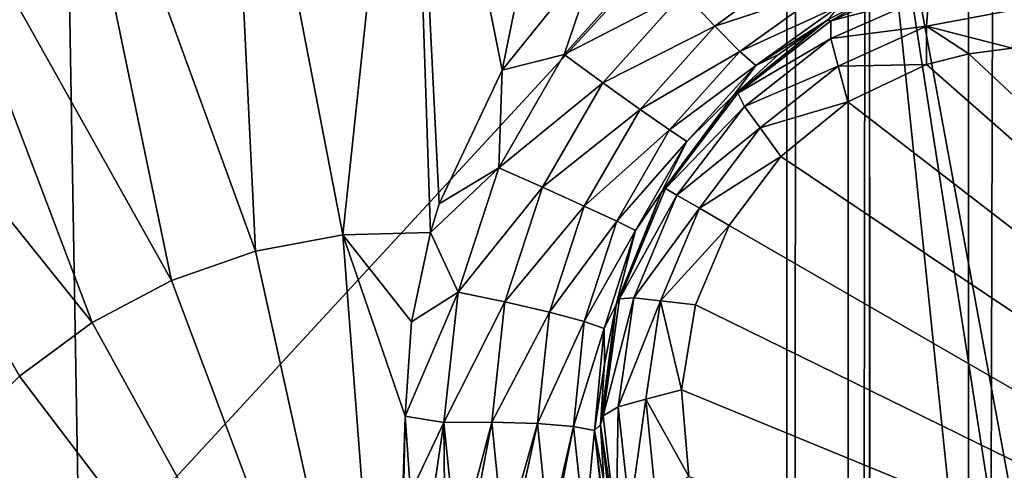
# Model space of a CAD drawing. Header units: metres. Extents: x -206 to 75, y -104 to 104.
# Tile 28 of 256: x -170.008 to -168.373, y -48.363 to -47.615. Entities that reach past the tile are written whole.
import ezdxf

# ---------------------------------------------------------------- set-up
doc = ezdxf.new("R2010")
doc.units = ezdxf.units.M
doc.layers.add('solid_01_1-CONSUMER_THERM_B_125288', color=7, linetype='CONTINUOUS')

msp = doc.modelspace()

# ---------------------------------------------------------------- linework, layer by layer
at = {"layer": 'solid_01_1-CONSUMER_THERM_B_125288'}
for points in [[(-168.648926, 67.29171), (-200.493088, -75.033852), (-200.514557, 74.966148)], [(-168.648926, 67.29171), (-168.75058, 66.747505), (-200.493088, -75.033852)], [(-168.75058, 66.747505), (-168.750504, 66.193886), (-200.493088, -75.033852)], [(-168.750504, 66.193886), (-168.731537, -66.252495), (-200.493088, -75.033852)], [(-168.750504, 66.193886), (-168.648697, 65.649712), (-168.731537, -66.252495)], [(-168.648697, 65.649712), (-168.629883, -65.70829), (-168.731537, -66.252495)], [(-168.648697, 65.649712), (-168.448624, 65.133507), (-168.629883, -65.70829)], [(-168.448624, 65.133507), (-168.429977, -65.192032), (-168.629883, -65.70829)], [(-168.448624, 65.133507), (-168.15712, 64.662857), (-168.429977, -65.192032)], [(-168.15712, 64.662857), (-168.138596, -64.721298), (-168.429977, -65.192032)], [(-185.595474, -63.627823, 75.400002), (-169.283783, -42.467205, 75.400002), (-170.048233, -42.283676, 75.400002)], [(-185.595474, -63.627823, 75.400002), (-76.395485, -63.61998, 75.400002), (-169.283783, -42.467205, 75.400002)], [(-76.395485, -63.61998, 75.400002), (-168.500031, -42.528885, 75.400002), (-169.283783, -42.467205, 75.400002)], [(-76.395485, -63.61998, 75.400002), (-93.500031, -42.528851, 75.400002), (-168.500031, -42.528885, 75.400002)], [(-171.245377, -46.75008, 69.900002), (-169.934433, -47.03204, 69.900002), (-171.201111, -48.313992, 69.900002)], [(-169.360733, -46.92812, 18.111628), (-169.666885, -46.961578, 18.015265), (-169.471115, -47.972519, 18.295778)], [(-169.360733, -46.92812, 18.111628), (-169.471115, -47.972519, 18.295778), (-169.32608, -47.968315, 18.341442)], [(-169.360733, -46.92812, 18.111628), (-169.311203, -47.920773, 18.339277), (-169.206589, -47.69915, 18.335257)], [(-169.053314, -46.944424, 18.208385), (-169.360733, -46.92812, 18.111628), (-169.206589, -47.69915, 18.335257)], [(-169.360733, -46.92812, 18.111628), (-169.32608, -47.968315, 18.341442), (-169.311203, -47.920773, 18.339277)], [(-169.053314, -46.944424, 18.208385), (-169.206589, -47.69915, 18.335257), (-169.04425, -47.497154, 18.343151)], [(-169.666885, -46.961578, 18.015265), (-169.964493, -47.04401, 17.921593), (-169.616272, -47.999306, 18.25009)], [(-169.666885, -46.961578, 18.015265), (-169.616272, -47.999306, 18.25009), (-169.471115, -47.972519, 18.295778)], [(-169.934433, -47.03204, 69.900002), (-169.908493, -48.548176, 69.900002), (-171.201111, -48.313992, 69.900002)], [(-169.934433, -47.03204, 69.900002), (-168.596664, -47.126602, 69.900002), (-169.908493, -48.548176, 69.900002)], [(-169.964493, -47.04401, 17.921593), (-170.24646, -47.17345, 17.83284), (-169.756119, -48.048096, 18.20607)], [(-169.964493, -47.04401, 17.921593), (-169.756119, -48.048096, 18.20607), (-169.616272, -47.999306, 18.25009)], [(-168.596664, -47.126602, 69.900002), (-168.596558, -48.626602, 69.900002), (-169.908493, -48.548176, 69.900002)], [(-167.096085, -55.276493, 66.816208), (-168.596664, -47.126602, 63.5), (-167.096664, -47.126495, 63.5)], [(-168.595627, -61.626602, 69.400002), (-168.596664, -47.126602, 63.5), (-167.095627, -61.626495, 69.400002)], [(-167.095978, -56.776493, 67.426552), (-167.095627, -61.626495, 69.400002), (-168.596664, -47.126602, 63.5)], [(-168.596664, -47.126602, 69.900002), (-168.596664, -47.126602, 63.5), (-168.595627, -61.626602, 69.400002)], [(-167.095978, -56.776493, 67.426552), (-168.596664, -47.126602, 63.5), (-167.096085, -55.276493, 66.816208)], [(-168.596664, -47.126602, 69.900002), (-168.595627, -61.626602, 69.400002), (-168.596558, -48.626602, 69.900002)], [(-170.24646, -47.17345, 17.83284), (-170.506073, -47.346817, 17.75112), (-169.88765, -48.117836, 18.164671)], [(-170.24646, -47.17345, 17.83284), (-169.88765, -48.117836, 18.164671), (-169.756119, -48.048096, 18.20607)], [(-170.506073, -47.346817, 17.75112), (-170.008011, -48.207024, 18.126785), (-169.88765, -48.117836, 18.164671)], [(-169.103806, -47.672958, 18.349483), (-169.04425, -47.497154, 18.343151), (-169.206589, -47.69915, 18.335257)], [(-169.103806, -47.672958, 18.349483), (-168.958771, -47.511143, 18.358753), (-169.04425, -47.497154, 18.343151)], [(-168.905945, -47.570389, 18.349083), (-168.958771, -47.511143, 18.358753), (-169.103806, -47.672958, 18.349483)], [(-168.905945, -47.570389, 18.349083), (-168.854004, -47.625988, 18.312243), (-168.704178, -47.516399, 18.33046)], [(-168.704178, -47.516399, 18.33046), (-168.854004, -47.625988, 18.312243), (-168.670166, -47.565464, 18.270634)], [(-168.660965, -47.617008, 16.810585), (-168.486191, -47.541225, 16.764372), (-168.576645, -47.568478, 16.84009)], [(-168.498688, -47.57444, 16.696575), (-168.486191, -47.541225, 16.764372), (-168.660965, -47.617008, 16.810585)], [(-168.905945, -47.570389, 18.349083), (-169.103806, -47.672958, 18.349483), (-169.039658, -47.719711, 18.339796)], [(-168.905945, -47.570389, 18.349083), (-169.039658, -47.719711, 18.339796), (-168.854004, -47.625988, 18.312243)], [(-168.854004, -47.625988, 18.312243), (-168.811951, -47.668087, 18.252224), (-168.670166, -47.565464, 18.270634)], [(-168.670166, -47.565464, 18.270634), (-168.811951, -47.668087, 18.252224), (-168.646988, -47.592289, 18.198982)], [(-168.666443, -47.615681, 16.856203), (-168.576645, -47.568478, 16.84009), (-168.66481, -47.614681, 18.12392)], [(-168.660965, -47.617008, 16.810585), (-168.576645, -47.568478, 16.84009), (-168.666443, -47.615681, 16.856203)], [(-168.661316, -47.646259, 16.739868), (-168.502243, -47.62606, 16.640186), (-168.498688, -47.57444, 16.696575)], [(-168.661316, -47.646259, 16.739868), (-168.498688, -47.57444, 16.696575), (-168.660965, -47.617008, 16.810585)], [(-168.498688, -47.57444, 16.696575), (-168.502243, -47.62606, 16.640186), (-168.347931, -47.597244, 16.588627)], [(-168.811951, -47.668087, 18.252224), (-168.785614, -47.691116, 18.180342), (-168.646988, -47.592289, 18.198982)], [(-168.646988, -47.592289, 18.198982), (-168.785614, -47.691116, 18.180342), (-168.66481, -47.614681, 18.12392)], [(-168.359879, -47.662506, 16.554106), (-168.347931, -47.597244, 16.588627), (-168.502243, -47.62606, 16.640186)], [(-168.823181, -47.741478, 16.877523), (-168.666443, -47.615681, 16.856203), (-168.822388, -47.740646, 18.104654)], [(-168.815308, -47.737381, 16.839632), (-168.666443, -47.615681, 16.856203), (-168.823181, -47.741478, 16.877523)], [(-168.666443, -47.615681, 16.856203), (-168.747787, -47.67271, 18.112694), (-168.822388, -47.740646, 18.104654)], [(-168.815308, -47.737381, 16.839632), (-168.660965, -47.617008, 16.810585), (-168.666443, -47.615681, 16.856203)], [(-168.661316, -47.646259, 16.739868), (-168.660965, -47.617008, 16.810585), (-168.815308, -47.737381, 16.839632)], [(-168.785614, -47.691116, 18.180342), (-168.747787, -47.67271, 18.112694), (-168.66481, -47.614681, 18.12392)], [(-168.666443, -47.615681, 16.856203), (-168.66481, -47.614681, 18.12392), (-168.747787, -47.67271, 18.112694)], [(-169.039658, -47.719711, 18.339796), (-168.977859, -47.764023, 18.302887), (-168.854004, -47.625988, 18.312243)], [(-168.854004, -47.625988, 18.312243), (-168.977859, -47.764023, 18.302887), (-168.811951, -47.668087, 18.252224)], [(-168.661316, -47.646259, 16.739868), (-168.6492, -47.6922, 16.679869), (-168.502243, -47.62606, 16.640186)], [(-168.502243, -47.689785, 16.603502), (-168.502243, -47.62606, 16.640186), (-168.6492, -47.6922, 16.679869)], [(-168.431992, -47.671627, 16.580477), (-168.359879, -47.662506, 16.554106), (-168.502243, -47.62606, 16.640186)], [(-168.502243, -47.689785, 16.603502), (-168.431992, -47.671627, 16.580477), (-168.502243, -47.62606, 16.640186)], [(-168.804688, -47.759087, 16.767015), (-168.661316, -47.646259, 16.739868), (-168.815308, -47.737381, 16.839632)], [(-168.804688, -47.759087, 16.767015), (-168.6492, -47.6922, 16.679869), (-168.661316, -47.646259, 16.739868)], [(-168.977859, -47.764023, 18.302887), (-168.929184, -47.798077, 18.24276), (-168.811951, -47.668087, 18.252224)], [(-168.811951, -47.668087, 18.252224), (-168.929184, -47.798077, 18.24276), (-168.785614, -47.691116, 18.180342)], [(-168.431992, -47.671627, 16.580477), (-166.989258, -49.018784, 15.440842), (-168.359879, -47.662506, 16.554106)], [(-169.212387, -47.86108, 18.349483), (-169.103806, -47.672958, 18.349483), (-169.206589, -47.69915, 18.335257)], [(-169.039658, -47.719711, 18.339796), (-169.103806, -47.672958, 18.349483), (-169.212387, -47.86108, 18.349483)], [(-168.785614, -47.691116, 18.180342), (-168.822388, -47.740646, 18.104654), (-168.747787, -47.67271, 18.112694)], [(-168.502243, -47.689785, 16.603502), (-166.989258, -49.018784, 15.440842), (-168.431992, -47.671627, 16.580477)], [(-169.212387, -47.86108, 18.349483), (-169.206589, -47.69915, 18.335257), (-169.311203, -47.920773, 18.339277)], [(-168.929184, -47.798077, 18.24276), (-168.900299, -47.817318, 18.17075), (-168.785614, -47.691116, 18.180342)], [(-168.785614, -47.691116, 18.180342), (-168.900299, -47.817318, 18.17075), (-168.822388, -47.740646, 18.104654)], [(-168.804688, -47.759087, 16.767015), (-168.778351, -47.794827, 16.704668), (-168.6492, -47.6922, 16.679869)], [(-168.632797, -47.751293, 16.639137), (-168.6492, -47.6922, 16.679869), (-168.778351, -47.794827, 16.704668)], [(-168.632797, -47.751293, 16.639137), (-168.502243, -47.689785, 16.603502), (-168.6492, -47.6922, 16.679869)], [(-168.632797, -47.751293, 16.639137), (-166.989258, -49.018784, 15.440842), (-168.502243, -47.689785, 16.603502)], [(-169.039658, -47.719711, 18.339796), (-169.212387, -47.86108, 18.349483), (-169.139816, -47.893234, 18.339796)], [(-169.039658, -47.719711, 18.339796), (-169.139816, -47.893234, 18.339796), (-168.977859, -47.764023, 18.302887)], [(-168.94249, -47.90197, 16.884197), (-168.823181, -47.741478, 16.877523), (-168.942276, -47.901588, 18.098516)], [(-168.935883, -47.895279, 16.84956), (-168.823181, -47.741478, 16.877523), (-168.94249, -47.90197, 16.884197)], [(-168.900299, -47.817318, 18.17075), (-168.942276, -47.901588, 18.098516), (-168.822388, -47.740646, 18.104654)], [(-168.823181, -47.741478, 16.877523), (-168.822388, -47.740646, 18.104654), (-168.942276, -47.901588, 18.098516)], [(-168.935883, -47.895279, 16.84956), (-168.815308, -47.737381, 16.839632), (-168.823181, -47.741478, 16.877523)], [(-168.804688, -47.759087, 16.767015), (-168.815308, -47.737381, 16.839632), (-168.935883, -47.895279, 16.84956)], [(-168.743881, -47.842136, 16.660564), (-168.632797, -47.751293, 16.639137), (-168.778351, -47.794827, 16.704668)], [(-168.743881, -47.842136, 16.660564), (-166.989258, -49.018784, 15.440842), (-168.632797, -47.751293, 16.639137)], [(-169.139816, -47.893234, 18.339796), (-169.070526, -47.924583, 18.302887), (-168.977859, -47.764023, 18.302887)], [(-168.977859, -47.764023, 18.302887), (-169.070526, -47.924583, 18.302887), (-168.929184, -47.798077, 18.24276)], [(-168.916748, -47.906319, 16.776278), (-168.804688, -47.759087, 16.767015), (-168.935883, -47.895279, 16.84956)], [(-168.916748, -47.906319, 16.776278), (-168.778351, -47.794827, 16.704668), (-168.804688, -47.759087, 16.767015)], [(-169.070526, -47.924583, 18.302887), (-169.016693, -47.949688, 18.24276), (-168.929184, -47.798077, 18.24276)], [(-168.929184, -47.798077, 18.24276), (-169.016693, -47.949688, 18.24276), (-168.900299, -47.817318, 18.17075)], [(-168.916748, -47.906319, 16.776278), (-168.879318, -47.927925, 16.713108), (-168.778351, -47.794827, 16.704668)], [(-168.743881, -47.842136, 16.660564), (-168.778351, -47.794827, 16.704668), (-168.879318, -47.927925, 16.713108)], [(-169.016693, -47.949688, 18.24276), (-168.98558, -47.96508, 18.17075), (-168.900299, -47.817318, 18.17075)], [(-168.900299, -47.817318, 18.17075), (-168.98558, -47.96508, 18.17075), (-168.942276, -47.901588, 18.098516)], [(-168.829742, -47.956596, 16.667709), (-168.743881, -47.842136, 16.660564), (-168.879318, -47.927925, 16.713108)], [(-168.829742, -47.956596, 16.667709), (-166.989258, -49.018784, 15.440842), (-168.743881, -47.842136, 16.660564)], [(-169.212387, -47.86108, 18.349483), (-169.311203, -47.920773, 18.339277), (-169.32608, -47.968315, 18.341442)], [(-169.279938, -48.067616, 18.358753), (-169.212387, -47.86108, 18.349483), (-169.32608, -47.968315, 18.341442)], [(-169.139816, -47.893234, 18.339796), (-169.212387, -47.86108, 18.349483), (-169.279938, -48.067616, 18.358753)], [(-169.139816, -47.893234, 18.339796), (-169.279938, -48.067616, 18.358753), (-169.202209, -48.083717, 18.349083)], [(-169.139816, -47.893234, 18.339796), (-169.202209, -48.083717, 18.349083), (-169.070526, -47.924583, 18.302887)], [(-169.012283, -48.078667, 16.83964), (-168.935883, -47.895279, 16.84956), (-168.94249, -47.90197, 16.884197)], [(-168.916748, -47.906319, 16.776278), (-168.935883, -47.895279, 16.84956), (-169.012283, -48.078667, 16.83964)], [(-169.017639, -48.087814, 16.876154), (-168.94249, -47.90197, 16.884197), (-169.017593, -48.087681, 18.105808)], [(-169.012283, -48.078667, 16.83964), (-168.94249, -47.90197, 16.884197), (-169.017639, -48.087814, 16.876154)], [(-168.98558, -47.96508, 18.17075), (-169.017593, -48.087681, 18.105808), (-168.942276, -47.901588, 18.098516)], [(-168.94249, -47.90197, 16.884197), (-168.942276, -47.901588, 18.098516), (-169.017593, -48.087681, 18.105808)], [(-168.988174, -48.077011, 16.767014), (-168.916748, -47.906319, 16.776278), (-169.012283, -48.078667, 16.83964)], [(-168.988174, -48.077011, 16.767014), (-168.879318, -47.927925, 16.713108), (-168.916748, -47.906319, 16.776278)], [(-169.202209, -48.083717, 18.349083), (-169.128098, -48.100876, 18.312241), (-169.070526, -47.924583, 18.302887)], [(-169.070526, -47.924583, 18.302887), (-169.128098, -48.100876, 18.312241), (-169.016693, -47.949688, 18.24276)], [(-168.988174, -48.077011, 16.767014), (-168.944046, -48.081936, 16.70466), (-168.879318, -47.927925, 16.713108)], [(-168.829742, -47.956596, 16.667709), (-168.879318, -47.927925, 16.713108), (-168.944046, -48.081936, 16.70466)], [(-169.128098, -48.100876, 18.312241), (-169.070602, -48.116234, 18.252224), (-169.016693, -47.949688, 18.24276)], [(-169.016693, -47.949688, 18.24276), (-169.070602, -48.116234, 18.252224), (-168.98558, -47.96508, 18.17075)], [(-168.885864, -48.088207, 16.660555), (-168.829742, -47.956596, 16.667709), (-168.944046, -48.081936, 16.70466)], [(-168.885864, -48.088207, 16.660555), (-166.989258, -49.018784, 15.440842), (-168.829742, -47.956596, 16.667709)], [(-169.391068, -49.019127, 18.393747), (-169.471115, -47.972519, 18.295778), (-169.616272, -47.999306, 18.25009)], [(-169.357574, -48.116871, 18.350796), (-169.32608, -47.968315, 18.341442), (-169.471115, -47.972519, 18.295778)], [(-169.367722, -48.273098, 18.364573), (-169.357574, -48.116871, 18.350796), (-169.471115, -47.972519, 18.295778)], [(-169.391068, -49.019127, 18.393747), (-169.367722, -48.273098, 18.364573), (-169.471115, -47.972519, 18.295778)], [(-169.279938, -48.067616, 18.358753), (-169.32608, -47.968315, 18.341442), (-169.357574, -48.116871, 18.350796)], [(-169.070602, -48.116234, 18.252224), (-169.037491, -48.12751, 18.180342), (-168.98558, -47.96508, 18.17075)], [(-168.98558, -47.96508, 18.17075), (-169.037491, -48.12751, 18.180342), (-169.017593, -48.087681, 18.105808)], [(-169.391068, -49.019127, 18.393747), (-169.616272, -47.999306, 18.25009), (-169.756119, -48.048096, 18.20607)], [(-169.391068, -49.019127, 18.393747), (-169.756119, -48.048096, 18.20607), (-169.88765, -48.117836, 18.164671)], [(-169.279938, -48.067616, 18.358753), (-169.357574, -48.116871, 18.350796), (-169.367722, -48.273098, 18.364573)], [(-169.303513, -48.283882, 18.376822), (-169.279938, -48.067616, 18.358753), (-169.367722, -48.273098, 18.364573)], [(-169.202209, -48.083717, 18.349083), (-169.279938, -48.067616, 18.358753), (-169.303513, -48.283882, 18.376822)], [(-168.988174, -48.077011, 16.767014), (-169.012283, -48.078667, 16.83964), (-169.039307, -48.272533, 16.8106)], [(-169.014145, -48.257595, 16.739864), (-168.988174, -48.077011, 16.767014), (-169.039307, -48.272533, 16.8106)], [(-169.039307, -48.272533, 16.8106), (-169.012283, -48.078667, 16.83964), (-169.017639, -48.087814, 16.876154)], [(-169.014145, -48.257595, 16.739864), (-168.944046, -48.081936, 16.70466), (-168.988174, -48.077011, 16.767014)], [(-169.202209, -48.083717, 18.349083), (-169.303513, -48.283882, 18.376822), (-169.224136, -48.283226, 18.367184)], [(-169.202209, -48.083717, 18.349083), (-169.224136, -48.283226, 18.367184), (-169.128098, -48.100876, 18.312241)], [(-169.017639, -48.087814, 16.876154), (-169.036926, -48.186741, 18.114405), (-169.043427, -48.287827, 18.126162)], [(-169.043427, -48.287827, 16.853399), (-169.017639, -48.087814, 16.876154), (-169.043427, -48.287827, 18.126162)], [(-169.039307, -48.272533, 16.8106), (-169.017639, -48.087814, 16.876154), (-169.043427, -48.287827, 16.853399)], [(-169.037491, -48.12751, 18.180342), (-169.036926, -48.186741, 18.114405), (-169.017593, -48.087681, 18.105808)], [(-169.017639, -48.087814, 16.876154), (-169.017593, -48.087681, 18.105808), (-169.036926, -48.186741, 18.114405)], [(-169.014145, -48.257595, 16.739864), (-168.968292, -48.245102, 16.679853), (-168.944046, -48.081936, 16.70466)], [(-168.908936, -48.229828, 16.639118), (-168.944046, -48.081936, 16.70466), (-168.968292, -48.245102, 16.679853)], [(-168.908936, -48.229828, 16.639118), (-168.885864, -48.088207, 16.660555), (-168.944046, -48.081936, 16.70466)], [(-168.908936, -48.229828, 16.639118), (-166.989258, -49.018784, 15.440842), (-168.885864, -48.088207, 16.660555)], [(-169.224136, -48.283226, 18.367184), (-169.148041, -48.285427, 18.33046), (-169.128098, -48.100876, 18.312241)], [(-169.128098, -48.100876, 18.312241), (-169.148041, -48.285427, 18.33046), (-169.070602, -48.116234, 18.252224)], [(-169.391068, -49.019127, 18.393747), (-169.88765, -48.117836, 18.164671), (-170.008011, -48.207024, 18.126785)], [(-169.148041, -48.285427, 18.33046), (-169.088531, -48.290344, 18.270632), (-169.070602, -48.116234, 18.252224)], [(-169.070602, -48.116234, 18.252224), (-169.088531, -48.290344, 18.270632), (-169.037491, -48.12751, 18.180342)], [(-169.088531, -48.290344, 18.270632), (-169.053711, -48.296989, 18.198982), (-169.037491, -48.12751, 18.180342)], [(-169.037491, -48.12751, 18.180342), (-169.053711, -48.296989, 18.198982), (-169.036926, -48.186741, 18.114405)], [(-169.053711, -48.296989, 18.198982), (-169.043427, -48.287827, 18.126162), (-169.036926, -48.186741, 18.114405)], [(-169.391068, -49.019127, 18.393747), (-170.008011, -48.207024, 18.126785), (-170.114609, -48.313732, 18.093229)], [(-168.896881, -48.373596, 16.603489), (-168.908936, -48.229828, 16.639118), (-168.968292, -48.245102, 16.679853)], [(-168.896881, -48.373596, 16.603489), (-166.989258, -49.018784, 15.440842), (-168.908936, -48.229828, 16.639118)], [(-169.014145, -48.257595, 16.739864), (-169.039307, -48.272533, 16.8106), (-169.017487, -48.461788, 16.764393)], [(-168.99498, -48.434341, 16.696569), (-169.014145, -48.257595, 16.739864), (-169.017487, -48.461788, 16.764393)], [(-168.99498, -48.434341, 16.696569), (-168.968292, -48.245102, 16.679853), (-169.014145, -48.257595, 16.739864)], [(-168.99498, -48.434341, 16.696569), (-168.952042, -48.405426, 16.640163), (-168.968292, -48.245102, 16.679853)], [(-168.896881, -48.373596, 16.603489), (-168.968292, -48.245102, 16.679853), (-168.952042, -48.405426, 16.640163)], [(-169.391068, -49.019127, 18.393747), (-169.377731, -48.766003, 18.393747), (-169.367722, -48.273098, 18.364573)], [(-169.377731, -48.766003, 18.393747), (-169.359055, -48.400383, 18.378683), (-169.367722, -48.273098, 18.364573)], [(-169.303513, -48.283882, 18.376822), (-169.367722, -48.273098, 18.364573), (-169.359055, -48.400383, 18.378683)], [(-169.017487, -48.461788, 16.764393), (-169.039307, -48.272533, 16.8106), (-169.043427, -48.287827, 16.853399)], [(-169.303513, -48.283882, 18.376822), (-169.359055, -48.400383, 18.378683), (-169.337784, -48.515697, 18.393747)], [(-169.301422, -48.505863, 18.401197), (-169.303513, -48.283882, 18.376822), (-169.337784, -48.515697, 18.393747)], [(-169.224136, -48.283226, 18.367184), (-169.303513, -48.283882, 18.376822), (-169.281616, -48.500851, 18.402805)], [(-169.301422, -48.505863, 18.401197), (-169.281616, -48.500851, 18.402805), (-169.303513, -48.283882, 18.376822)], [(-169.26413, -48.49662, 18.402845), (-169.224136, -48.283226, 18.367184), (-169.281616, -48.500851, 18.402805)], [(-169.26413, -48.49662, 18.402845), (-169.204239, -48.483509, 18.393158), (-169.224136, -48.283226, 18.367184)], [(-169.224136, -48.283226, 18.367184), (-169.204239, -48.483509, 18.393158), (-169.148041, -48.285427, 18.33046)], [(-169.204239, -48.483509, 18.393158), (-169.190598, -48.480831, 18.388723), (-169.148041, -48.285427, 18.33046)], [(-169.190598, -48.480831, 18.388723), (-169.129272, -48.47052, 18.356613), (-169.148041, -48.285427, 18.33046)], [(-169.148041, -48.285427, 18.33046), (-169.129272, -48.47052, 18.356613), (-169.088531, -48.290344, 18.270632)], [(-169.129272, -48.47052, 18.356613), (-169.123962, -48.46978, 18.352715), (-169.088531, -48.290344, 18.270632)], [(-169.123962, -48.46978, 18.352715), (-169.069656, -48.46447, 18.297041), (-169.088531, -48.290344, 18.270632)], [(-169.088531, -48.290344, 18.270632), (-169.069656, -48.46447, 18.297041), (-169.053711, -48.296989, 18.198982)], [(-169.053711, -48.296989, 18.198982), (-169.037918, -48.380672, 18.139544), (-169.043427, -48.287827, 18.126162)], [(-169.043427, -48.287827, 16.853399), (-169.043427, -48.287827, 18.126162), (-169.037918, -48.380672, 18.139544)], [(-169.043427, -48.287827, 16.853399), (-169.037918, -48.380672, 18.139544), (-169.021393, -48.472694, 18.155281)], [(-169.019592, -48.480003, 16.8183), (-169.043427, -48.287827, 16.853399), (-169.021393, -48.472694, 18.155281)], [(-169.017487, -48.461788, 16.764393), (-169.043427, -48.287827, 16.853399), (-169.019592, -48.480003, 16.8183)], [(-169.069656, -48.46447, 18.297041), (-169.035202, -48.465508, 18.230299), (-169.053711, -48.296989, 18.198982)], [(-169.053711, -48.296989, 18.198982), (-169.033691, -48.465778, 18.225763), (-169.037918, -48.380672, 18.139544)], [(-169.035202, -48.465508, 18.230299), (-169.033691, -48.465778, 18.225763), (-169.053711, -48.296989, 18.198982)], [(-171.201111, -48.313992, 72.400002), (-169.908493, -48.548176, 72.400002), (-185.595627, -61.627823, 72.400002)], [(-169.908493, -48.548176, 69.900002), (-169.908493, -48.548176, 72.400002), (-171.201111, -48.313992, 72.400002)], [(-169.908493, -48.548176, 69.900002), (-171.201111, -48.313992, 72.400002), (-171.201111, -48.313992, 69.900002)], [(-169.391068, -49.019127, 18.393747), (-170.114609, -48.313732, 18.093229), (-170.205139, -48.435661, 18.064728)]]:
    msp.add_3dface(points, dxfattribs=at)

doc.saveas('drawing.dxf')
